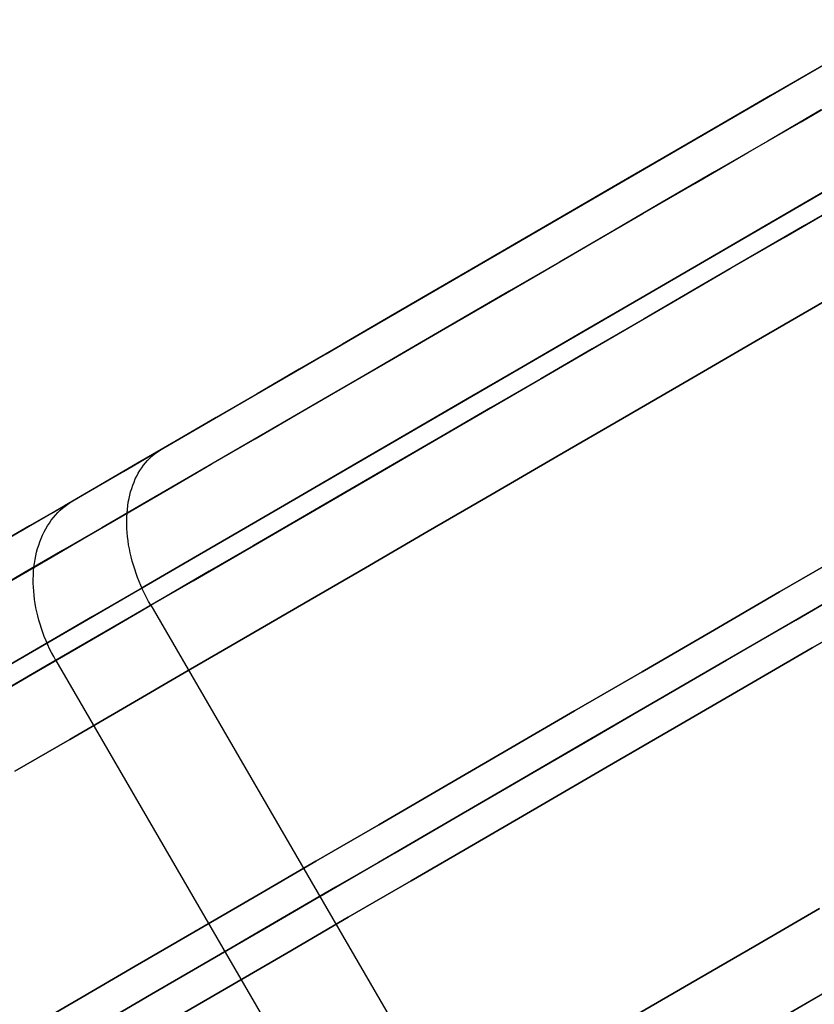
# Model space of a CAD drawing. Header units: millimetres. Extents: x -232 to 233, y -198 to 267.
# Tile 5 of 80: x -220 to -208, y -127 to -112. Entities that reach past the tile are written whole.
import ezdxf

# ---------------------------------------------------------------- set-up
doc = ezdxf.new("R2010")
doc.units = ezdxf.units.MM
doc.layers.add('Volume$Volume', color=7, linetype='Continuous', true_color=0x000000)

msp = doc.modelspace()

# ---------------------------------------------------------------- linework, layer by layer
at = {"layer": 'Volume$Volume'}
for p, q in [((-229.342, -126.864, 40.55), (-173.137, -94.214, 40.55)), ((-229.342, -126.864, 40.55), (-173.137, -94.214, 40.55)), ((-225.528, -122.684, 40.55), (-178.657, -95.456, 40.55)), ((-225.528, -122.684, 40.55), (-178.657, -95.456, 40.55)), ((-208.076, -112.546, 14.346), (-207.286, -112.087, 14.122)), ((-208.076, -112.546, 14.346), (-207.286, -112.087, 14.122)), ((-207.78, -112.374, 66.842), (-208.566, -112.831, 66.598)), ((-207.78, -112.374, 66.842), (-208.566, -112.831, 66.598)), ((-208.859, -113.001, 14.602), (-208.076, -112.546, 14.346)), ((-208.859, -113.001, 14.602), (-208.076, -112.546, 14.346)), ((-208.094, -113.234, 12.979), (-207.263, -112.751, 12.743)), ((-208.094, -113.234, 12.979), (-207.263, -112.751, 12.743)), ((-208.566, -112.831, 66.598), (-209.344, -113.282, 66.323)), ((-208.566, -112.831, 66.598), (-209.344, -113.282, 66.323)), ((-209.634, -113.451, 14.889), (-208.859, -113.001, 14.602)), ((-209.634, -113.451, 14.889), (-208.859, -113.001, 14.602)), ((-207.783, -113.053, 68.214), (-208.609, -113.533, 67.957)), ((-207.783, -113.053, 68.214), (-208.609, -113.533, 67.957)), ((-208.918, -113.712, 13.248), (-208.094, -113.234, 12.979)), ((-208.918, -113.712, 13.248), (-208.094, -113.234, 12.979)), ((-209.344, -113.282, 66.323), (-210.113, -113.729, 66.016)), ((-209.344, -113.282, 66.323), (-210.113, -113.729, 66.016)), ((-210.399, -113.895, 15.207), (-209.634, -113.451, 14.889)), ((-210.399, -113.895, 15.207), (-209.634, -113.451, 14.889)), ((-208.609, -113.533, 67.957), (-209.428, -114.009, 67.668)), ((-208.609, -113.533, 67.957), (-209.428, -114.009, 67.668)), ((-210.113, -113.729, 66.016), (-210.872, -114.17, 65.679)), ((-210.113, -113.729, 66.016), (-210.872, -114.17, 65.679)), ((-209.733, -114.186, 13.55), (-208.918, -113.712, 13.248)), ((-209.733, -114.186, 13.55), (-208.918, -113.712, 13.248)), ((-211.155, -114.334, 15.556), (-210.399, -113.895, 15.207)), ((-211.155, -114.334, 15.556), (-210.399, -113.895, 15.207)), ((-209.428, -114.009, 67.668), (-210.237, -114.479, 67.345)), ((-209.428, -114.009, 67.668), (-210.237, -114.479, 67.345)), ((-210.872, -114.17, 65.679), (-211.621, -114.605, 65.311)), ((-210.872, -114.17, 65.679), (-211.621, -114.605, 65.311)), ((-210.538, -114.654, 13.885), (-209.733, -114.186, 13.55)), ((-210.538, -114.654, 13.885), (-209.733, -114.186, 13.55)), ((-211.899, -114.767, 15.935), (-211.155, -114.334, 15.556)), ((-211.899, -114.767, 15.935), (-211.155, -114.334, 15.556)), ((-207.764, -114.329, 72.162), (-208.709, -114.878, 71.881)), ((-208.709, -114.878, 9.219), (-207.764, -114.329, 8.938)), ((-207.764, -114.329, 72.162), (-208.709, -114.878, 71.881)), ((-208.709, -114.878, 9.219), (-207.764, -114.329, 8.938)), ((-210.237, -114.479, 67.345), (-211.036, -114.943, 66.99)), ((-210.237, -114.479, 67.345), (-211.036, -114.943, 66.99)), ((-207.195, -114.347, 68.783), (-208.039, -114.837, 68.52)), ((-207.195, -114.347, 68.783), (-208.039, -114.837, 68.52)), ((-211.621, -114.605, 65.311), (-212.358, -115.034, 64.914)), ((-211.621, -114.605, 65.311), (-212.358, -115.034, 64.914)), ((-208.354, -115.02, 12.687), (-207.513, -114.532, 12.412)), ((-208.354, -115.02, 12.687), (-207.513, -114.532, 12.412)), ((-212.632, -115.193, 16.343), (-211.899, -114.767, 15.935)), ((-212.632, -115.193, 16.343), (-211.899, -114.767, 15.935)), ((-211.333, -115.116, 14.252), (-210.538, -114.654, 13.885)), ((-211.333, -115.116, 14.252), (-210.538, -114.654, 13.885)), ((-211.036, -114.943, 66.99), (-211.824, -115.401, 66.603)), ((-211.036, -114.943, 66.99), (-211.824, -115.401, 66.603)), ((-208.709, -114.878, 71.881), (-209.644, -115.422, 71.562)), ((-209.644, -115.422, 9.538), (-208.709, -114.878, 9.219)), ((-208.709, -114.878, 71.881), (-209.644, -115.422, 71.562)), ((-209.644, -115.422, 9.538), (-208.709, -114.878, 9.219)), ((-208.039, -114.837, 68.52), (-208.874, -115.323, 68.225)), ((-208.039, -114.837, 68.52), (-208.874, -115.323, 68.225)), ((-212.358, -115.034, 64.914), (-213.083, -115.455, 64.487)), ((-212.358, -115.034, 64.914), (-213.083, -115.455, 64.487)), ((-209.186, -115.503, 12.996), (-208.354, -115.02, 12.687)), ((-209.186, -115.503, 12.996), (-208.354, -115.02, 12.687)), ((-213.352, -115.611, 16.781), (-212.632, -115.193, 16.343)), ((-213.352, -115.611, 16.781), (-212.632, -115.193, 16.343)), ((-212.117, -115.571, 14.65), (-211.333, -115.116, 14.252)), ((-212.117, -115.571, 14.65), (-211.333, -115.116, 14.252)), ((-211.824, -115.401, 66.603), (-212.6, -115.851, 66.185)), ((-211.824, -115.401, 66.603), (-212.6, -115.851, 66.185)), ((-208.874, -115.323, 68.225), (-209.7, -115.802, 67.895)), ((-208.874, -115.323, 68.225), (-209.7, -115.802, 67.895)), ((-213.083, -115.455, 64.487), (-213.795, -115.868, 64.032)), ((-213.083, -115.455, 64.487), (-213.795, -115.868, 64.032)), ((-209.644, -115.422, 71.562), (-210.57, -115.959, 71.206)), ((-210.57, -115.959, 9.894), (-209.644, -115.422, 9.538)), ((-209.644, -115.422, 71.562), (-210.57, -115.959, 71.206)), ((-210.57, -115.959, 9.894), (-209.644, -115.422, 9.538)), ((-210.008, -115.981, 13.337), (-209.186, -115.503, 12.996)), ((-210.008, -115.981, 13.337), (-209.186, -115.503, 12.996)), ((-214.059, -116.021, 17.247), (-213.352, -115.611, 16.781)), ((-214.059, -116.021, 17.247), (-213.352, -115.611, 16.781)), ((-212.888, -116.019, 15.08), (-212.117, -115.571, 14.65)), ((-212.888, -116.019, 15.08), (-212.117, -115.571, 14.65)), ((-212.6, -115.851, 66.185), (-213.363, -116.294, 65.736)), ((-212.6, -115.851, 66.185), (-213.363, -116.294, 65.736)), ((-209.7, -115.802, 67.895), (-210.515, -116.276, 67.533)), ((-209.7, -115.802, 67.895), (-210.515, -116.276, 67.533)), ((-213.795, -115.868, 64.032), (-214.493, -116.273, 63.548)), ((-213.795, -115.868, 64.032), (-214.493, -116.273, 63.548)), ((-210.57, -115.959, 71.206), (-211.484, -116.49, 70.813)), ((-211.484, -116.49, 10.287), (-210.57, -115.959, 9.894)), ((-210.57, -115.959, 71.206), (-211.484, -116.49, 70.813)), ((-211.484, -116.49, 10.287), (-210.57, -115.959, 9.894)), ((-210.819, -116.452, 13.712), (-210.008, -115.981, 13.337)), ((-210.819, -116.452, 13.712), (-210.008, -115.981, 13.337)), ((-207.738, -116.008, 75.601), (-208.786, -116.616, 75.289)), ((-208.786, -116.616, 5.811), (-207.738, -116.008, 5.499)), ((-207.738, -116.008, 75.601), (-208.786, -116.616, 75.289)), ((-208.786, -116.616, 5.811), (-207.738, -116.008, 5.499)), ((-214.751, -116.423, 17.742), (-214.059, -116.021, 17.247)), ((-214.751, -116.423, 17.742), (-214.059, -116.021, 17.247)), ((-213.646, -116.459, 15.541), (-212.888, -116.019, 15.08)), ((-213.646, -116.459, 15.541), (-212.888, -116.019, 15.08)), ((-214.493, -116.273, 63.548), (-215.175, -116.67, 63.036)), ((-214.493, -116.273, 63.548), (-215.175, -116.67, 63.036)), ((-213.363, -116.294, 65.736), (-214.112, -116.729, 65.257)), ((-213.363, -116.294, 65.736), (-214.112, -116.729, 65.257)), ((-210.515, -116.276, 67.533), (-211.32, -116.743, 67.139)), ((-210.515, -116.276, 67.533), (-211.32, -116.743, 67.139)), ((-215.428, -116.817, 18.263), (-214.751, -116.423, 17.742)), ((-215.428, -116.817, 18.263), (-214.751, -116.423, 17.742)), ((-214.389, -116.891, 16.031), (-213.646, -116.459, 15.541)), ((-214.389, -116.891, 16.031), (-213.646, -116.459, 15.541)), ((-211.618, -116.917, 14.118), (-210.819, -116.452, 13.712)), ((-211.618, -116.917, 14.118), (-210.819, -116.452, 13.712)), ((-211.484, -116.49, 70.813), (-212.386, -117.014, 70.384)), ((-212.386, -117.014, 10.716), (-211.484, -116.49, 10.287)), ((-211.484, -116.49, 70.813), (-212.386, -117.014, 70.384)), ((-212.386, -117.014, 10.716), (-211.484, -116.49, 10.287)), ((-208.786, -116.616, 75.289), (-209.823, -117.219, 74.936)), ((-209.823, -117.219, 6.164), (-208.786, -116.616, 5.811)), ((-208.786, -116.616, 75.289), (-209.823, -117.219, 74.936)), ((-209.823, -117.219, 6.164), (-208.786, -116.616, 5.811)), ((-215.175, -116.67, 63.036), (-215.842, -117.057, 62.497)), ((-215.175, -116.67, 63.036), (-215.842, -117.057, 62.497)), ((-214.112, -116.729, 65.257), (-214.846, -117.156, 64.748)), ((-214.112, -116.729, 65.257), (-214.846, -117.156, 64.748)), ((-211.32, -116.743, 67.139), (-212.111, -117.203, 66.712)), ((-211.32, -116.743, 67.139), (-212.111, -117.203, 66.712)), ((-216.089, -117.2, 18.812), (-215.428, -116.817, 18.263)), ((-216.089, -117.2, 18.812), (-215.428, -116.817, 18.263)), ((-215.117, -117.314, 16.551), (-214.389, -116.891, 16.031)), ((-215.117, -117.314, 16.551), (-214.389, -116.891, 16.031)), ((-212.405, -117.374, 14.557), (-211.618, -116.917, 14.118)), ((-212.405, -117.374, 14.557), (-211.618, -116.917, 14.118)), ((-215.842, -117.057, 62.497), (-216.493, -117.435, 61.932)), ((-215.842, -117.057, 62.497), (-216.493, -117.435, 61.932)), ((-212.386, -117.014, 70.384), (-213.275, -117.531, 69.919)), ((-213.275, -117.531, 11.182), (-212.386, -117.014, 10.716)), ((-212.386, -117.014, 70.384), (-213.275, -117.531, 69.919)), ((-213.275, -117.531, 11.182), (-212.386, -117.014, 10.716)), ((-216.733, -117.575, 19.387), (-216.089, -117.2, 18.812)), ((-216.733, -117.575, 19.387), (-216.089, -117.2, 18.812)), ((-214.846, -117.156, 64.748), (-215.564, -117.573, 64.209)), ((-214.846, -117.156, 64.748), (-215.564, -117.573, 64.209)), ((-212.111, -117.203, 66.712), (-212.89, -117.655, 66.254)), ((-212.111, -117.203, 66.712), (-212.89, -117.655, 66.254)), ((-209.823, -117.219, 74.936), (-210.85, -117.815, 74.541)), ((-210.85, -117.815, 6.559), (-209.823, -117.219, 6.164)), ((-209.823, -117.219, 74.936), (-210.85, -117.815, 74.541)), ((-210.85, -117.815, 6.559), (-209.823, -117.219, 6.164)), ((-215.829, -117.727, 17.1), (-215.117, -117.314, 16.551)), ((-215.829, -117.727, 17.1), (-215.117, -117.314, 16.551)), ((-213.179, -117.823, 15.027), (-212.405, -117.374, 14.557)), ((-213.179, -117.823, 15.027), (-212.405, -117.374, 14.557)), ((-216.493, -117.435, 61.932), (-217.126, -117.803, 61.341)), ((-216.493, -117.435, 61.932), (-217.126, -117.803, 61.341)), ((-213.275, -117.531, 69.919), (-214.149, -118.038, 69.418)), ((-214.149, -118.038, 11.683), (-213.275, -117.531, 11.182)), ((-213.275, -117.531, 69.919), (-214.149, -118.038, 69.418)), ((-214.149, -118.038, 11.683), (-213.275, -117.531, 11.182)), ((-217.359, -117.938, 19.987), (-216.733, -117.575, 19.387)), ((-217.359, -117.938, 19.987), (-216.733, -117.575, 19.387)), ((-215.564, -117.573, 64.209), (-216.266, -117.981, 63.643)), ((-215.564, -117.573, 64.209), (-216.266, -117.981, 63.643)), ((-212.89, -117.655, 66.254), (-213.654, -118.099, 65.764)), ((-212.89, -117.655, 66.254), (-213.654, -118.099, 65.764)), ((-217.126, -117.803, 61.341), (-217.741, -118.16, 60.726)), ((-217.126, -117.803, 61.341), (-217.741, -118.16, 60.726)), ((-216.525, -118.131, 17.678), (-215.829, -117.727, 17.1)), ((-216.525, -118.131, 17.678), (-215.829, -117.727, 17.1)), ((-213.937, -118.264, 15.528), (-213.179, -117.823, 15.027)), ((-213.937, -118.264, 15.528), (-213.179, -117.823, 15.027)), ((-210.85, -117.815, 74.541), (-211.863, -118.404, 74.106)), ((-211.863, -118.404, 6.995), (-210.85, -117.815, 6.559)), ((-210.85, -117.815, 74.541), (-211.863, -118.404, 74.106)), ((-211.863, -118.404, 6.995), (-210.85, -117.815, 6.559)), ((-217.967, -118.292, 20.613), (-217.359, -117.938, 19.987)), ((-217.967, -118.292, 20.613), (-217.359, -117.938, 19.987)), ((-216.266, -117.981, 63.643), (-216.95, -118.378, 63.048)), ((-216.266, -117.981, 63.643), (-216.95, -118.378, 63.048)), ((-217.202, -118.525, 18.283), (-216.525, -118.131, 17.678)), ((-217.202, -118.525, 18.283), (-216.525, -118.131, 17.678)), ((-214.149, -118.038, 69.418), (-215.008, -118.537, 68.882)), ((-215.008, -118.537, 12.218), (-214.149, -118.038, 11.683)), ((-214.149, -118.038, 69.418), (-215.008, -118.537, 68.882)), ((-215.008, -118.537, 12.218), (-214.149, -118.038, 11.683)), ((-213.654, -118.099, 65.764), (-214.403, -118.534, 65.245)), ((-213.654, -118.099, 65.764), (-214.403, -118.534, 65.245)), ((-218.556, -118.634, 21.262), (-217.967, -118.292, 20.613)), ((-218.556, -118.634, 21.262), (-217.967, -118.292, 20.613)), ((-217.741, -118.16, 60.726), (-218.337, -118.506, 60.085)), ((-217.741, -118.16, 60.726), (-218.337, -118.506, 60.085)), ((-218.006, -118.316, 20.562), (-217.967, -118.292, 20.613)), ((-218.006, -118.316, 20.562), (-217.967, -118.292, 20.613)), ((-214.68, -118.695, 16.058), (-213.937, -118.264, 15.528)), ((-214.68, -118.695, 16.058), (-213.937, -118.264, 15.528)), ((-218.184, -118.466, 20.313), (-218.151, -118.432, 20.363)), ((-218.184, -118.466, 20.313), (-218.151, -118.432, 20.363)), ((-218.151, -118.432, 20.363), (-218.117, -118.4, 20.412)), ((-218.151, -118.432, 20.363), (-218.117, -118.4, 20.412)), ((-218.117, -118.4, 20.412), (-218.081, -118.37, 20.462)), ((-218.117, -118.4, 20.412), (-218.081, -118.37, 20.462)), ((-218.081, -118.37, 20.462), (-218.044, -118.342, 20.512)), ((-218.081, -118.37, 20.462), (-218.044, -118.342, 20.512)), ((-218.044, -118.342, 20.512), (-218.006, -118.316, 20.562)), ((-218.044, -118.342, 20.512), (-218.006, -118.316, 20.562)), ((-216.95, -118.378, 63.048), (-217.616, -118.765, 62.426)), ((-216.95, -118.378, 63.048), (-217.616, -118.765, 62.426)), ((-211.863, -118.404, 74.106), (-212.864, -118.985, 73.629)), ((-212.864, -118.985, 7.471), (-211.863, -118.404, 6.995)), ((-211.863, -118.404, 74.106), (-212.864, -118.985, 73.629)), ((-212.864, -118.985, 7.471), (-211.863, -118.404, 6.995)), ((-218.337, -118.506, 60.085), (-218.913, -118.841, 59.422)), ((-218.337, -118.506, 60.085), (-218.913, -118.841, 59.422)), ((-218.301, -118.619, 20.12), (-218.274, -118.578, 20.167)), ((-218.301, -118.619, 20.12), (-218.274, -118.578, 20.167)), ((-218.274, -118.578, 20.167), (-218.246, -118.539, 20.216)), ((-218.274, -118.578, 20.167), (-218.246, -118.539, 20.216)), ((-218.246, -118.539, 20.216), (-218.216, -118.502, 20.264)), ((-218.246, -118.539, 20.216), (-218.216, -118.502, 20.264)), ((-218.216, -118.502, 20.264), (-218.184, -118.466, 20.313)), ((-218.216, -118.502, 20.264), (-218.184, -118.466, 20.313)), ((-217.861, -118.908, 18.914), (-217.202, -118.525, 18.283)), ((-217.861, -118.908, 18.914), (-217.202, -118.525, 18.283)), ((-215.008, -118.537, 68.882), (-215.85, -119.026, 68.312)), ((-215.85, -119.026, 12.788), (-215.008, -118.537, 12.218)), ((-215.008, -118.537, 68.882), (-215.85, -119.026, 68.312)), ((-215.85, -119.026, 12.788), (-215.008, -118.537, 12.218)), ((-214.403, -118.534, 65.245), (-215.136, -118.96, 64.695)), ((-214.403, -118.534, 65.245), (-215.136, -118.96, 64.695)), ((-219.125, -118.964, 21.934), (-218.556, -118.634, 21.262)), ((-219.125, -118.964, 21.934), (-218.556, -118.634, 21.262)), ((-218.373, -118.751, 19.981), (-218.35, -118.706, 20.026)), ((-218.373, -118.751, 19.981), (-218.35, -118.706, 20.026)), ((-218.35, -118.706, 20.026), (-218.327, -118.662, 20.073)), ((-218.35, -118.706, 20.026), (-218.327, -118.662, 20.073)), ((-218.327, -118.662, 20.073), (-218.301, -118.619, 20.12)), ((-218.327, -118.662, 20.073), (-218.301, -118.619, 20.12)), ((-215.407, -119.118, 16.619), (-214.68, -118.695, 16.058)), ((-215.407, -119.118, 16.619), (-214.68, -118.695, 16.058)), ((-218.913, -118.841, 59.422), (-219.469, -119.164, 58.735)), ((-218.913, -118.841, 59.422), (-219.469, -119.164, 58.735)), ((-218.445, -118.948, 19.806), (-218.429, -118.897, 19.848)), ((-218.445, -118.948, 19.806), (-218.429, -118.897, 19.848)), ((-218.429, -118.897, 19.848), (-218.412, -118.847, 19.891)), ((-218.429, -118.897, 19.848), (-218.412, -118.847, 19.891)), ((-218.412, -118.847, 19.891), (-218.393, -118.798, 19.936)), ((-218.412, -118.847, 19.891), (-218.393, -118.798, 19.936)), ((-218.393, -118.798, 19.936), (-218.373, -118.751, 19.981)), ((-218.393, -118.798, 19.936), (-218.373, -118.751, 19.981)), ((-217.616, -118.765, 62.426), (-218.263, -119.141, 61.778)), ((-217.616, -118.765, 62.426), (-218.263, -119.141, 61.778)), ((-219.673, -119.283, 22.629), (-219.125, -118.964, 21.934)), ((-219.673, -119.283, 22.629), (-219.125, -118.964, 21.934)), ((-218.501, -119.279, 19.572), (-217.861, -118.908, 18.914)), ((-218.501, -119.279, 19.572), (-217.861, -118.908, 18.914)), ((-218.47, -119.054, 19.724), (-218.458, -119, 19.764)), ((-218.47, -119.054, 19.724), (-218.458, -119, 19.764)), ((-218.458, -119, 19.764), (-218.445, -118.948, 19.806)), ((-218.458, -119, 19.764), (-218.445, -118.948, 19.806)), ((-215.85, -119.026, 68.312), (-216.674, -119.505, 67.709)), ((-216.674, -119.505, 13.391), (-215.85, -119.026, 12.788)), ((-215.85, -119.026, 68.312), (-216.674, -119.505, 67.709)), ((-216.674, -119.505, 13.391), (-215.85, -119.026, 12.788)), ((-215.136, -118.96, 64.695), (-215.852, -119.376, 64.117)), ((-215.136, -118.96, 64.695), (-215.852, -119.376, 64.117)), ((-212.864, -118.985, 73.629), (-213.849, -119.558, 73.113)), ((-213.849, -119.558, 7.987), (-212.864, -118.985, 7.471)), ((-212.864, -118.985, 73.629), (-213.849, -119.558, 73.113)), ((-213.849, -119.558, 7.987), (-212.864, -118.985, 7.471)), ((-219.469, -119.164, 58.735), (-220.005, -119.475, 58.027)), ((-219.469, -119.164, 58.735), (-220.005, -119.475, 58.027)), ((-219.534, -119.235, 59.139), (-219.496, -119.201, 59.093)), ((-219.534, -119.235, 59.139), (-219.496, -119.201, 59.093)), ((-219.496, -119.201, 59.093), (-219.457, -119.169, 59.047)), ((-219.496, -119.201, 59.093), (-219.457, -119.169, 59.047)), ((-219.457, -119.169, 59.047), (-219.417, -119.139, 59.001)), ((-219.457, -119.169, 59.047), (-219.417, -119.139, 59.001)), ((-219.417, -119.139, 59.001), (-219.375, -119.111, 58.955)), ((-219.417, -119.139, 59.001), (-219.375, -119.111, 58.955)), ((-219.375, -119.111, 58.955), (-219.332, -119.085, 58.909)), ((-219.375, -119.111, 58.955), (-219.332, -119.085, 58.909)), ((-218.263, -119.141, 61.778), (-218.89, -119.505, 61.105)), ((-218.263, -119.141, 61.778), (-218.89, -119.505, 61.105)), ((-218.496, -119.221, 19.608), (-218.489, -119.165, 19.646)), ((-218.496, -119.221, 19.608), (-218.489, -119.165, 19.646)), ((-218.489, -119.165, 19.646), (-218.481, -119.109, 19.684)), ((-218.489, -119.165, 19.646), (-218.481, -119.109, 19.684)), ((-218.481, -119.109, 19.684), (-218.47, -119.054, 19.724)), ((-218.481, -119.109, 19.684), (-218.47, -119.054, 19.724)), ((-216.117, -119.53, 17.208), (-215.407, -119.118, 16.619)), ((-216.117, -119.53, 17.208), (-215.407, -119.118, 16.619)), ((-220.2, -119.589, 23.345), (-219.673, -119.283, 22.629)), ((-220.2, -119.589, 23.345), (-219.673, -119.283, 22.629)), ((-219.67, -119.389, 59.319), (-219.638, -119.348, 59.274)), ((-219.67, -119.389, 59.319), (-219.638, -119.348, 59.274)), ((-219.638, -119.348, 59.274), (-219.605, -119.309, 59.229)), ((-219.638, -119.348, 59.274), (-219.605, -119.309, 59.229)), ((-219.605, -119.309, 59.229), (-219.57, -119.271, 59.184)), ((-219.605, -119.309, 59.229), (-219.57, -119.271, 59.184)), ((-219.57, -119.271, 59.184), (-219.534, -119.235, 59.139)), ((-219.57, -119.271, 59.184), (-219.534, -119.235, 59.139)), ((-219.12, -119.639, 20.255), (-218.501, -119.279, 19.572)), ((-219.12, -119.639, 20.255), (-218.501, -119.279, 19.572)), ((-218.505, -119.397, 19.504), (-218.504, -119.338, 19.537)), ((-218.505, -119.397, 19.504), (-218.504, -119.338, 19.537)), ((-218.504, -119.338, 19.537), (-218.501, -119.279, 19.572)), ((-218.504, -119.338, 19.537), (-218.501, -119.279, 19.572)), ((-218.501, -119.279, 19.572), (-218.496, -119.221, 19.608)), ((-218.501, -119.279, 19.572), (-218.496, -119.221, 19.608)), ((-220.005, -119.475, 58.027), (-220.518, -119.774, 57.297)), ((-220.005, -119.475, 58.027), (-220.518, -119.774, 57.297)), ((-219.756, -119.522, 59.448), (-219.729, -119.476, 59.406)), ((-219.756, -119.522, 59.448), (-219.729, -119.476, 59.406)), ((-219.729, -119.476, 59.406), (-219.7, -119.432, 59.362)), ((-219.729, -119.476, 59.406), (-219.7, -119.432, 59.362)), ((-219.7, -119.432, 59.362), (-219.67, -119.389, 59.319)), ((-219.7, -119.432, 59.362), (-219.67, -119.389, 59.319)), ((-218.89, -119.505, 61.105), (-219.497, -119.858, 60.406)), ((-218.89, -119.505, 61.105), (-219.497, -119.858, 60.406)), ((-218.505, -119.457, 19.471), (-218.505, -119.397, 19.504)), ((-218.505, -119.457, 19.471), (-218.505, -119.397, 19.504)), ((-218.503, -119.518, 19.44), (-218.505, -119.457, 19.471)), ((-218.503, -119.518, 19.44), (-218.505, -119.457, 19.471)), ((-216.674, -119.505, 67.709), (-217.48, -119.973, 67.073)), ((-217.48, -119.973, 14.027), (-216.674, -119.505, 13.391)), ((-216.674, -119.505, 67.709), (-217.48, -119.973, 67.073)), ((-217.48, -119.973, 14.027), (-216.674, -119.505, 13.391)), ((-215.852, -119.376, 64.117), (-216.551, -119.782, 63.51)), ((-215.852, -119.376, 64.117), (-216.551, -119.782, 63.51)), ((-219.827, -119.669, 59.573), (-219.805, -119.619, 59.532)), ((-219.827, -119.669, 59.573), (-219.805, -119.619, 59.532)), ((-219.805, -119.619, 59.532), (-219.781, -119.57, 59.491)), ((-219.805, -119.619, 59.532), (-219.781, -119.57, 59.491)), ((-219.781, -119.57, 59.491), (-219.756, -119.522, 59.448)), ((-219.781, -119.57, 59.491), (-219.756, -119.522, 59.448)), ((-219.719, -119.987, 20.963), (-219.12, -119.639, 20.255)), ((-219.719, -119.987, 20.963), (-219.12, -119.639, 20.255)), ((-218.499, -119.58, 19.411), (-218.503, -119.518, 19.44)), ((-218.499, -119.58, 19.411), (-218.503, -119.518, 19.44)), ((-218.493, -119.641, 19.382), (-218.499, -119.58, 19.411)), ((-218.493, -119.641, 19.382), (-218.499, -119.58, 19.411)), ((-218.485, -119.704, 19.355), (-218.493, -119.641, 19.382)), ((-218.485, -119.704, 19.355), (-218.493, -119.641, 19.382)), ((-216.808, -119.932, 17.825), (-216.117, -119.53, 17.208)), ((-216.808, -119.932, 17.825), (-216.117, -119.53, 17.208)), ((-213.849, -119.558, 73.113), (-214.818, -120.121, 72.558)), ((-214.818, -120.121, 8.542), (-213.849, -119.558, 7.987)), ((-213.849, -119.558, 73.113), (-214.818, -120.121, 72.558)), ((-214.818, -120.121, 8.542), (-213.849, -119.558, 7.987)), ((-219.882, -119.827, 59.69), (-219.865, -119.773, 59.652)), ((-219.882, -119.827, 59.69), (-219.865, -119.773, 59.652)), ((-219.865, -119.773, 59.652), (-219.847, -119.72, 59.613)), ((-219.865, -119.773, 59.652), (-219.847, -119.72, 59.613)), ((-219.847, -119.72, 59.613), (-219.827, -119.669, 59.573)), ((-219.847, -119.72, 59.613), (-219.827, -119.669, 59.573)), ((-218.476, -119.766, 19.33), (-218.485, -119.704, 19.355)), ((-218.476, -119.766, 19.33), (-218.485, -119.704, 19.355)), ((-218.464, -119.829, 19.306), (-218.476, -119.766, 19.33)), ((-218.464, -119.829, 19.306), (-218.476, -119.766, 19.33)), ((-216.551, -119.782, 63.51), (-217.231, -120.177, 62.876)), ((-216.551, -119.782, 63.51), (-217.231, -120.177, 62.876)), ((-219.497, -119.858, 60.406), (-220.082, -120.198, 59.684)), ((-219.497, -119.858, 60.406), (-220.082, -120.198, 59.684)), ((-219.921, -119.996, 59.799), (-219.91, -119.939, 59.764)), ((-219.921, -119.996, 59.799), (-219.91, -119.939, 59.764)), ((-219.91, -119.939, 59.764), (-219.897, -119.883, 59.727)), ((-219.91, -119.939, 59.764), (-219.897, -119.883, 59.727)), ((-219.897, -119.883, 59.727), (-219.882, -119.827, 59.69)), ((-219.897, -119.883, 59.727), (-219.882, -119.827, 59.69)), ((-218.452, -119.893, 19.284), (-218.464, -119.829, 19.306)), ((-218.452, -119.893, 19.284), (-218.464, -119.829, 19.306)), ((-218.437, -119.956, 19.263), (-218.452, -119.893, 19.284)), ((-218.437, -119.956, 19.263), (-218.452, -119.893, 19.284)), ((-218.421, -120.02, 19.244), (-218.437, -119.956, 19.263)), ((-218.421, -120.02, 19.244), (-218.437, -119.956, 19.263)), ((-217.481, -120.322, 18.47), (-216.808, -119.932, 17.825)), ((-217.481, -120.322, 18.47), (-216.808, -119.932, 17.825)), ((-207.346, -119.869, 76.701), (-208.426, -120.496, 76.334)), ((-208.426, -120.496, 4.767), (-207.346, -119.869, 4.399)), ((-207.346, -119.869, 76.701), (-208.426, -120.496, 76.334)), ((-208.426, -120.496, 4.767), (-207.346, -119.869, 4.399)), ((-220.296, -120.322, 21.694), (-219.719, -119.987, 20.963)), ((-220.296, -120.322, 21.694), (-219.719, -119.987, 20.963)), ((-219.943, -120.174, 59.899), (-219.938, -120.114, 59.867)), ((-219.943, -120.174, 59.899), (-219.938, -120.114, 59.867)), ((-219.938, -120.114, 59.867), (-219.93, -120.055, 59.833)), ((-219.938, -120.114, 59.867), (-219.93, -120.055, 59.833)), ((-219.93, -120.055, 59.833), (-219.921, -119.996, 59.799)), ((-219.93, -120.055, 59.833), (-219.921, -119.996, 59.799)), ((-218.402, -120.083, 19.226), (-218.421, -120.02, 19.244)), ((-218.402, -120.083, 19.226), (-218.421, -120.02, 19.244)), ((-218.383, -120.146, 19.21), (-218.402, -120.083, 19.226)), ((-218.383, -120.146, 19.21), (-218.402, -120.083, 19.226)), ((-217.48, -119.973, 67.073), (-218.266, -120.43, 66.406)), ((-218.266, -120.43, 14.695), (-217.48, -119.973, 14.027)), ((-217.48, -119.973, 67.073), (-218.266, -120.43, 66.406)), ((-218.266, -120.43, 14.695), (-217.48, -119.973, 14.027)), ((-220.082, -120.198, 59.684), (-220.645, -120.525, 58.938)), ((-220.082, -120.198, 59.684), (-220.645, -120.525, 58.938)), ((-219.949, -120.296, 59.96), (-219.947, -120.235, 59.93)), ((-219.949, -120.296, 59.96), (-219.947, -120.235, 59.93)), ((-219.947, -120.235, 59.93), (-219.943, -120.174, 59.899)), ((-219.947, -120.235, 59.93), (-219.943, -120.174, 59.899)), ((-218.361, -120.21, 19.196), (-218.383, -120.146, 19.21)), ((-218.361, -120.21, 19.196), (-218.383, -120.146, 19.21)), ((-218.338, -120.273, 19.183), (-218.361, -120.21, 19.196)), ((-218.338, -120.273, 19.183), (-218.361, -120.21, 19.196)), ((-217.231, -120.177, 62.876), (-217.891, -120.56, 62.214)), ((-217.231, -120.177, 62.876), (-217.891, -120.56, 62.214)), ((-214.818, -120.121, 72.558), (-215.77, -120.674, 71.964)), ((-215.77, -120.674, 9.136), (-214.818, -120.121, 8.542)), ((-214.818, -120.121, 72.558), (-215.77, -120.674, 71.964)), ((-215.77, -120.674, 9.136), (-214.818, -120.121, 8.542)), ((-219.948, -120.358, 59.988), (-219.949, -120.296, 59.96)), ((-219.948, -120.358, 59.988), (-219.949, -120.296, 59.96)), ((-219.946, -120.421, 60.016), (-219.948, -120.358, 59.988)), ((-219.946, -120.421, 60.016), (-219.948, -120.358, 59.988)), ((-219.942, -120.484, 60.042), (-219.946, -120.421, 60.016)), ((-219.942, -120.484, 60.042), (-219.946, -120.421, 60.016)), ((-218.314, -120.335, 19.172), (-218.338, -120.273, 19.183)), ((-218.314, -120.335, 19.172), (-218.338, -120.273, 19.183)), ((-218.287, -120.398, 19.163), (-218.314, -120.335, 19.172)), ((-218.287, -120.398, 19.163), (-218.314, -120.335, 19.172)), ((-218.26, -120.46, 19.155), (-218.287, -120.398, 19.163)), ((-218.26, -120.46, 19.155), (-218.287, -120.398, 19.163)), ((-218.134, -120.701, 19.141), (-217.481, -120.322, 18.47)), ((-218.134, -120.701, 19.141), (-217.481, -120.322, 18.47)), ((-207.095, -120.301, 76.701), (-208.175, -120.929, 76.334)), ((-208.175, -120.929, 4.767), (-207.095, -120.301, 4.399)), ((-207.095, -120.301, 76.701), (-208.175, -120.929, 76.334)), ((-208.175, -120.929, 4.767), (-207.095, -120.301, 4.399)), ((-207.089, -120.298, 67.895), (-207.904, -120.771, 67.533)), ((-207.089, -120.298, 67.895), (-207.904, -120.771, 67.533)), ((-219.937, -120.547, 60.066), (-219.942, -120.484, 60.042)), ((-219.937, -120.547, 60.066), (-219.942, -120.484, 60.042)), ((-219.929, -120.611, 60.09), (-219.937, -120.547, 60.066)), ((-219.929, -120.611, 60.09), (-219.937, -120.547, 60.066)), ((-218.266, -120.43, 66.406), (-219.032, -120.875, 65.707)), ((-219.032, -120.875, 15.394), (-218.266, -120.43, 14.695)), ((-218.266, -120.43, 66.406), (-219.032, -120.875, 65.707)), ((-219.032, -120.875, 15.394), (-218.266, -120.43, 14.695)), ((-217.891, -120.56, 62.214), (-218.531, -120.932, 61.527)), ((-217.891, -120.56, 62.214), (-218.531, -120.932, 61.527)), ((-218.23, -120.521, 19.149), (-218.26, -120.46, 19.155)), ((-218.23, -120.521, 19.149), (-218.26, -120.46, 19.155)), ((-218.199, -120.582, 19.145), (-218.23, -120.521, 19.149)), ((-218.199, -120.582, 19.145), (-218.23, -120.521, 19.149)), ((-208.426, -120.496, 76.334), (-209.494, -121.117, 75.923)), ((-209.494, -121.117, 5.178), (-208.426, -120.496, 4.767)), ((-208.426, -120.496, 76.334), (-209.494, -121.117, 75.923)), ((-209.494, -121.117, 5.178), (-208.426, -120.496, 4.767)), ((-208.208, -120.948, 13.712), (-207.396, -120.476, 13.337)), ((-208.208, -120.948, 13.712), (-207.396, -120.476, 13.337)), ((-219.919, -120.675, 60.112), (-219.929, -120.611, 60.09)), ((-219.919, -120.675, 60.112), (-219.929, -120.611, 60.09)), ((-219.908, -120.739, 60.132), (-219.919, -120.675, 60.112)), ((-219.908, -120.739, 60.132), (-219.919, -120.675, 60.112)), ((-218.766, -121.069, 19.838), (-218.134, -120.701, 19.141)), ((-218.766, -121.069, 19.838), (-218.134, -120.701, 19.141)), ((-218.167, -120.642, 19.142), (-218.199, -120.582, 19.145)), ((-218.167, -120.642, 19.142), (-218.199, -120.582, 19.145)), ((-218.134, -120.701, 19.141), (-218.167, -120.642, 19.142)), ((-218.134, -120.701, 19.141), (-218.167, -120.642, 19.142)), ((-218.134, -120.701, 19.141), (-212.911, -129.692, 19.141)), ((-218.134, -120.701, 19.141), (-212.911, -129.692, 19.141)), ((-215.77, -120.674, 71.964), (-216.704, -121.216, 71.333)), ((-216.704, -121.216, 9.768), (-215.77, -120.674, 9.136)), ((-215.77, -120.674, 71.964), (-216.704, -121.216, 71.333)), ((-216.704, -121.216, 9.768), (-215.77, -120.674, 9.136)), ((-219.895, -120.803, 60.151), (-219.908, -120.739, 60.132)), ((-219.895, -120.803, 60.151), (-219.908, -120.739, 60.132)), ((-219.88, -120.867, 60.169), (-219.895, -120.803, 60.151)), ((-219.88, -120.867, 60.169), (-219.895, -120.803, 60.151)), ((-219.863, -120.931, 60.185), (-219.88, -120.867, 60.169)), ((-219.863, -120.931, 60.185), (-219.88, -120.867, 60.169)), ((-219.032, -120.875, 65.707), (-219.776, -121.307, 64.977)), ((-219.776, -121.307, 16.123), (-219.032, -120.875, 15.394)), ((-219.032, -120.875, 65.707), (-219.776, -121.307, 64.977)), ((-219.776, -121.307, 16.123), (-219.032, -120.875, 15.394)), ((-207.904, -120.771, 67.533), (-208.708, -121.238, 67.139)), ((-207.904, -120.771, 67.533), (-208.708, -121.238, 67.139)), ((-206.844, -120.734, 76.701), (-207.924, -121.361, 76.334)), ((-207.924, -121.361, 4.767), (-206.844, -120.734, 4.399)), ((-206.844, -120.734, 76.701), (-207.924, -121.361, 76.334)), ((-207.924, -121.361, 4.767), (-206.844, -120.734, 4.399)), ((-219.844, -120.995, 60.2), (-219.863, -120.931, 60.185)), ((-219.844, -120.995, 60.2), (-219.863, -120.931, 60.185)), ((-219.824, -121.059, 60.213), (-219.844, -120.995, 60.2)), ((-219.824, -121.059, 60.213), (-219.844, -120.995, 60.2)), ((-218.531, -120.932, 61.527), (-219.15, -121.292, 60.814)), ((-218.531, -120.932, 61.527), (-219.15, -121.292, 60.814)), ((-208.175, -120.929, 76.334), (-209.243, -121.549, 75.923)), ((-209.243, -121.549, 5.178), (-208.175, -120.929, 4.767)), ((-208.175, -120.929, 76.334), (-209.243, -121.549, 75.923)), ((-209.243, -121.549, 5.178), (-208.175, -120.929, 4.767)), ((-209.007, -121.412, 14.118), (-208.208, -120.948, 13.712)), ((-209.007, -121.412, 14.118), (-208.208, -120.948, 13.712)), ((-219.802, -121.123, 60.225), (-219.824, -121.059, 60.213)), ((-219.802, -121.123, 60.225), (-219.824, -121.059, 60.213)), ((-219.778, -121.186, 60.235), (-219.802, -121.123, 60.225)), ((-219.778, -121.186, 60.235), (-219.802, -121.123, 60.225)), ((-219.377, -121.424, 20.56), (-218.766, -121.069, 19.838)), ((-219.377, -121.424, 20.56), (-218.766, -121.069, 19.838)), ((-209.494, -121.117, 75.923), (-210.549, -121.73, 75.469)), ((-210.549, -121.73, 5.631), (-209.494, -121.117, 5.178)), ((-209.494, -121.117, 75.923), (-210.549, -121.73, 75.469)), ((-210.549, -121.73, 5.631), (-209.494, -121.117, 5.178)), ((-219.776, -121.307, 64.977), (-220.498, -121.726, 64.219)), ((-220.498, -121.726, 16.882), (-219.776, -121.307, 16.123)), ((-219.776, -121.307, 64.977), (-220.498, -121.726, 64.219)), ((-220.498, -121.726, 16.882), (-219.776, -121.307, 16.123)), ((-219.752, -121.249, 60.244), (-219.778, -121.186, 60.235)), ((-219.752, -121.249, 60.244), (-219.778, -121.186, 60.235)), ((-219.725, -121.311, 60.251), (-219.752, -121.249, 60.244)), ((-219.725, -121.311, 60.251), (-219.752, -121.249, 60.244)), ((-219.15, -121.292, 60.814), (-219.747, -121.639, 60.077)), ((-219.15, -121.292, 60.814), (-219.747, -121.639, 60.077)), ((-219.696, -121.372, 60.256), (-219.725, -121.311, 60.251)), ((-219.696, -121.372, 60.256), (-219.725, -121.311, 60.251)), ((-216.704, -121.216, 71.333), (-217.618, -121.747, 70.664)), ((-217.618, -121.747, 10.437), (-216.704, -121.216, 9.768)), ((-216.704, -121.216, 71.333), (-217.618, -121.747, 70.664)), ((-217.618, -121.747, 10.437), (-216.704, -121.216, 9.768)), ((-208.708, -121.238, 67.139), (-209.5, -121.698, 66.712)), ((-208.708, -121.238, 67.139), (-209.5, -121.698, 66.712)), ((-219.966, -121.766, 21.306), (-219.377, -121.424, 20.56)), ((-219.966, -121.766, 21.306), (-219.377, -121.424, 20.56)), ((-219.666, -121.433, 60.26), (-219.696, -121.372, 60.256)), ((-219.666, -121.433, 60.26), (-219.696, -121.372, 60.256)), ((-219.633, -121.494, 60.263), (-219.666, -121.433, 60.26)), ((-219.633, -121.494, 60.263), (-219.666, -121.433, 60.26)), ((-209.794, -121.869, 14.557), (-209.007, -121.412, 14.118)), ((-209.794, -121.869, 14.557), (-209.007, -121.412, 14.118)), ((-207.924, -121.361, 76.334), (-208.992, -121.981, 75.923)), ((-208.992, -121.981, 5.178), (-207.924, -121.361, 4.767)), ((-207.924, -121.361, 76.334), (-208.992, -121.981, 75.923)), ((-208.992, -121.981, 5.178), (-207.924, -121.361, 4.767)), ((-219.747, -121.639, 60.077), (-220.322, -121.973, 59.316)), ((-219.747, -121.639, 60.077), (-220.322, -121.973, 59.316)), ((-219.6, -121.553, 60.263), (-219.633, -121.494, 60.263)), ((-219.6, -121.553, 60.263), (-219.633, -121.494, 60.263)), ((-219.6, -121.553, 60.263), (-214.377, -130.544, 60.263)), ((-219.6, -121.553, 60.263), (-214.377, -130.544, 60.263)), ((-209.243, -121.549, 75.923), (-210.298, -122.162, 75.469)), ((-210.298, -122.162, 5.631), (-209.243, -121.549, 5.178)), ((-209.243, -121.549, 75.923), (-210.298, -122.162, 75.469)), ((-210.298, -122.162, 5.631), (-209.243, -121.549, 5.178)), ((-220.532, -122.094, 22.076), (-219.966, -121.766, 21.306)), ((-220.532, -122.094, 22.076), (-219.966, -121.766, 21.306)), ((-217.618, -121.747, 70.664), (-218.511, -122.266, 69.959)), ((-218.511, -122.266, 11.142), (-217.618, -121.747, 10.437)), ((-217.618, -121.747, 70.664), (-218.511, -122.266, 69.959)), ((-218.511, -122.266, 11.142), (-217.618, -121.747, 10.437)), ((-210.549, -121.73, 75.469), (-211.59, -122.334, 74.974)), ((-211.59, -122.334, 6.127), (-210.549, -121.73, 5.631)), ((-210.549, -121.73, 75.469), (-211.59, -122.334, 74.974)), ((-211.59, -122.334, 6.127), (-210.549, -121.73, 5.631)), ((-209.5, -121.698, 66.712), (-210.279, -122.151, 66.254)), ((-209.5, -121.698, 66.712), (-210.279, -122.151, 66.254)), ((-210.567, -122.318, 15.027), (-209.794, -121.869, 14.557)), ((-210.567, -122.318, 15.027), (-209.794, -121.869, 14.557)), ((-208.992, -121.981, 75.923), (-210.047, -122.594, 75.469)), ((-210.047, -122.594, 5.631), (-208.992, -121.981, 5.178)), ((-208.992, -121.981, 75.923), (-210.047, -122.594, 75.469)), ((-210.047, -122.594, 5.631), (-208.992, -121.981, 5.178)), ((-210.298, -122.162, 75.469), (-211.339, -122.766, 74.974)), ((-211.339, -122.766, 6.127), (-210.298, -122.162, 5.631)), ((-210.298, -122.162, 75.469), (-211.339, -122.766, 74.974)), ((-211.339, -122.766, 6.127), (-210.298, -122.162, 5.631)), ((-210.279, -122.151, 66.254), (-211.043, -122.595, 65.764)), ((-210.279, -122.151, 66.254), (-211.043, -122.595, 65.764)), ((-218.511, -122.266, 69.959), (-219.383, -122.772, 69.218)), ((-219.383, -122.772, 11.882), (-218.511, -122.266, 11.142)), ((-218.511, -122.266, 69.959), (-219.383, -122.772, 69.218)), ((-219.383, -122.772, 11.882), (-218.511, -122.266, 11.142)), ((-211.59, -122.334, 74.974), (-212.615, -122.93, 74.437)), ((-212.615, -122.93, 6.664), (-211.59, -122.334, 6.127)), ((-211.59, -122.334, 74.974), (-212.615, -122.93, 74.437)), ((-212.615, -122.93, 6.664), (-211.59, -122.334, 6.127)), ((-211.326, -122.759, 15.528), (-210.567, -122.318, 15.027)), ((-211.326, -122.759, 15.528), (-210.567, -122.318, 15.027)), ((-211.043, -122.595, 65.764), (-211.792, -123.03, 65.245)), ((-211.043, -122.595, 65.764), (-211.792, -123.03, 65.245)), ((-210.047, -122.594, 75.469), (-211.088, -123.199, 74.974)), ((-211.088, -123.199, 6.127), (-210.047, -122.594, 5.631)), ((-210.047, -122.594, 75.469), (-211.088, -123.199, 74.974)), ((-211.088, -123.199, 6.127), (-210.047, -122.594, 5.631)), ((-219.383, -122.772, 69.218), (-220.232, -123.265, 68.443)), ((-220.232, -123.265, 12.657), (-219.383, -122.772, 11.882)), ((-219.383, -122.772, 69.218), (-220.232, -123.265, 68.443)), ((-220.232, -123.265, 12.657), (-219.383, -122.772, 11.882)), ((-211.339, -122.766, 74.974), (-212.364, -123.362, 74.437)), ((-212.364, -123.362, 6.664), (-211.339, -122.766, 6.127)), ((-211.339, -122.766, 74.974), (-212.364, -123.362, 74.437)), ((-212.364, -123.362, 6.664), (-211.339, -122.766, 6.127)), ((-212.069, -123.191, 16.058), (-211.326, -122.759, 15.528)), ((-212.069, -123.191, 16.058), (-211.326, -122.759, 15.528)), ((-212.615, -122.93, 74.437), (-213.624, -123.516, 73.859)), ((-213.624, -123.516, 7.242), (-212.615, -122.93, 6.664)), ((-212.615, -122.93, 74.437), (-213.624, -123.516, 73.859)), ((-213.624, -123.516, 7.242), (-212.615, -122.93, 6.664)), ((-211.792, -123.03, 65.245), (-212.525, -123.456, 64.695)), ((-211.792, -123.03, 65.245), (-212.525, -123.456, 64.695)), ((-212.796, -123.613, 16.619), (-212.069, -123.191, 16.058)), ((-212.796, -123.613, 16.619), (-212.069, -123.191, 16.058)), ((-211.088, -123.199, 74.974), (-212.113, -123.794, 74.437)), ((-212.113, -123.794, 6.664), (-211.088, -123.199, 6.127)), ((-211.088, -123.199, 74.974), (-212.113, -123.794, 74.437)), ((-212.113, -123.794, 6.664), (-211.088, -123.199, 6.127)), ((-212.364, -123.362, 74.437), (-213.373, -123.948, 73.859)), ((-213.373, -123.948, 7.242), (-212.364, -123.362, 6.664)), ((-212.364, -123.362, 74.437), (-213.373, -123.948, 73.859)), ((-213.373, -123.948, 7.242), (-212.364, -123.362, 6.664)), ((-212.525, -123.456, 64.695), (-213.241, -123.872, 64.117)), ((-212.525, -123.456, 64.695), (-213.241, -123.872, 64.117)), ((-213.624, -123.516, 73.859), (-214.615, -124.091, 73.241)), ((-214.615, -124.091, 7.859), (-213.624, -123.516, 7.242)), ((-213.624, -123.516, 73.859), (-214.615, -124.091, 73.241)), ((-214.615, -124.091, 7.859), (-213.624, -123.516, 7.242)), ((-213.506, -124.025, 17.208), (-212.796, -123.613, 16.619)), ((-213.506, -124.025, 17.208), (-212.796, -123.613, 16.619)), ((-213.241, -123.872, 64.117), (-213.94, -124.277, 63.51)), ((-213.241, -123.872, 64.117), (-213.94, -124.277, 63.51)), ((-212.113, -123.794, 74.437), (-213.122, -124.38, 73.859)), ((-213.122, -124.38, 7.242), (-212.113, -123.794, 6.664)), ((-212.113, -123.794, 74.437), (-213.122, -124.38, 73.859)), ((-213.122, -124.38, 7.242), (-212.113, -123.794, 6.664)), ((-213.373, -123.948, 73.859), (-214.363, -124.523, 73.241)), ((-214.363, -124.523, 7.859), (-213.373, -123.948, 7.242)), ((-213.373, -123.948, 73.859), (-214.363, -124.523, 73.241)), ((-214.363, -124.523, 7.859), (-213.373, -123.948, 7.242)), ((-214.197, -124.427, 17.825), (-213.506, -124.025, 17.208)), ((-214.197, -124.427, 17.825), (-213.506, -124.025, 17.208)), ((-214.615, -124.091, 73.241), (-215.586, -124.655, 72.584)), ((-215.586, -124.655, 8.517), (-214.615, -124.091, 7.859)), ((-214.615, -124.091, 73.241), (-215.586, -124.655, 72.584)), ((-215.586, -124.655, 8.517), (-214.615, -124.091, 7.859)), ((-213.94, -124.277, 63.51), (-214.619, -124.672, 62.876)), ((-213.94, -124.277, 63.51), (-214.619, -124.672, 62.876)), ((-214.363, -124.523, 73.241), (-215.335, -125.088, 72.584)), ((-215.335, -125.088, 8.517), (-214.363, -124.523, 7.859)), ((-214.363, -124.523, 73.241), (-215.335, -125.088, 72.584)), ((-215.335, -125.088, 8.517), (-214.363, -124.523, 7.859)), ((-214.87, -124.817, 18.47), (-214.197, -124.427, 17.825)), ((-214.87, -124.817, 18.47), (-214.197, -124.427, 17.825)), ((-213.122, -124.38, 73.859), (-214.112, -124.956, 73.241)), ((-214.112, -124.956, 7.859), (-213.122, -124.38, 7.242)), ((-213.122, -124.38, 73.859), (-214.112, -124.956, 73.241)), ((-214.112, -124.956, 7.859), (-213.122, -124.38, 7.242)), ((-215.586, -124.655, 72.584), (-216.537, -125.208, 71.888)), ((-216.537, -125.208, 9.213), (-215.586, -124.655, 8.517)), ((-215.586, -124.655, 72.584), (-216.537, -125.208, 71.888)), ((-216.537, -125.208, 9.213), (-215.586, -124.655, 8.517)), ((-214.619, -124.672, 62.876), (-215.28, -125.056, 62.214)), ((-214.619, -124.672, 62.876), (-215.28, -125.056, 62.214)), ((-215.522, -125.197, 19.141), (-214.87, -124.817, 18.47)), ((-215.522, -125.197, 19.141), (-214.87, -124.817, 18.47)), ((-214.112, -124.956, 73.241), (-215.084, -125.52, 72.584)), ((-215.084, -125.52, 8.517), (-214.112, -124.956, 7.859)), ((-214.112, -124.956, 73.241), (-215.084, -125.52, 72.584)), ((-215.084, -125.52, 8.517), (-214.112, -124.956, 7.859)), ((-215.335, -125.088, 72.584), (-216.286, -125.64, 71.888)), ((-216.286, -125.64, 9.213), (-215.335, -125.088, 8.517)), ((-215.335, -125.088, 72.584), (-216.286, -125.64, 71.888)), ((-216.286, -125.64, 9.213), (-215.335, -125.088, 8.517)), ((-215.28, -125.056, 62.214), (-215.92, -125.427, 61.527)), ((-215.28, -125.056, 62.214), (-215.92, -125.427, 61.527)), ((-216.537, -125.208, 71.888), (-217.467, -125.748, 71.154)), ((-217.467, -125.748, 9.947), (-216.537, -125.208, 9.213)), ((-216.537, -125.208, 71.888), (-217.467, -125.748, 71.154)), ((-217.467, -125.748, 9.947), (-216.537, -125.208, 9.213)), ((-216.155, -125.564, 19.838), (-215.522, -125.197, 19.141)), ((-216.155, -125.564, 19.838), (-215.522, -125.197, 19.141)), ((-215.92, -125.427, 61.527), (-216.539, -125.787, 60.814)), ((-215.92, -125.427, 61.527), (-216.539, -125.787, 60.814)), ((-207.809, -125.383, 74.106), (-208.809, -125.964, 73.629)), ((-208.809, -125.964, 7.471), (-207.809, -125.383, 6.995)), ((-207.809, -125.383, 74.106), (-208.809, -125.964, 73.629)), ((-208.809, -125.964, 7.471), (-207.809, -125.383, 6.995)), ((-216.765, -125.919, 20.56), (-216.155, -125.564, 19.838)), ((-216.765, -125.919, 20.56), (-216.155, -125.564, 19.838)), ((-215.084, -125.52, 72.584), (-216.035, -126.073, 71.888)), ((-216.035, -126.073, 9.213), (-215.084, -125.52, 8.517)), ((-215.084, -125.52, 72.584), (-216.035, -126.073, 71.888)), ((-216.035, -126.073, 9.213), (-215.084, -125.52, 8.517)), ((-216.286, -125.64, 71.888), (-217.216, -126.18, 71.154)), ((-217.216, -126.18, 9.947), (-216.286, -125.64, 9.213)), ((-216.286, -125.64, 71.888), (-217.216, -126.18, 71.154)), ((-217.216, -126.18, 9.947), (-216.286, -125.64, 9.213)), ((-217.467, -125.748, 71.154), (-218.374, -126.275, 70.383)), ((-218.374, -126.275, 10.717), (-217.467, -125.748, 9.947)), ((-217.467, -125.748, 71.154), (-218.374, -126.275, 70.383)), ((-218.374, -126.275, 10.717), (-217.467, -125.748, 9.947)), ((-216.539, -125.787, 60.814), (-217.136, -126.134, 60.077)), ((-216.539, -125.787, 60.814), (-217.136, -126.134, 60.077)), ((-217.354, -126.261, 21.306), (-216.765, -125.919, 20.56)), ((-217.354, -126.261, 21.306), (-216.765, -125.919, 20.56)), ((-208.809, -125.964, 73.629), (-209.795, -126.537, 73.113)), ((-209.795, -126.537, 7.987), (-208.809, -125.964, 7.471)), ((-208.809, -125.964, 73.629), (-209.795, -126.537, 73.113)), ((-209.795, -126.537, 7.987), (-208.809, -125.964, 7.471)), ((-217.216, -126.18, 71.154), (-218.123, -126.707, 70.383)), ((-218.123, -126.707, 10.717), (-217.216, -126.18, 9.947)), ((-217.216, -126.18, 71.154), (-218.123, -126.707, 70.383)), ((-218.123, -126.707, 10.717), (-217.216, -126.18, 9.947)), ((-217.136, -126.134, 60.077), (-217.711, -126.468, 59.316)), ((-217.136, -126.134, 60.077), (-217.711, -126.468, 59.316)), ((-216.035, -126.073, 71.888), (-216.965, -126.613, 71.154)), ((-216.965, -126.613, 9.947), (-216.035, -126.073, 9.213)), ((-216.035, -126.073, 71.888), (-216.965, -126.613, 71.154)), ((-216.965, -126.613, 9.947), (-216.035, -126.073, 9.213)), ((-218.374, -126.275, 70.383), (-219.258, -126.788, 69.577)), ((-219.258, -126.788, 11.524), (-218.374, -126.275, 10.717)), ((-218.374, -126.275, 70.383), (-219.258, -126.788, 69.577)), ((-219.258, -126.788, 11.524), (-218.374, -126.275, 10.717)), ((-217.921, -126.59, 22.076), (-217.354, -126.261, 21.306)), ((-217.921, -126.59, 22.076), (-217.354, -126.261, 21.306)), ((-217.711, -126.468, 59.316), (-218.262, -126.788, 58.533)), ((-217.711, -126.468, 59.316), (-218.262, -126.788, 58.533)), ((-207.956, -126.814, 15.027), (-207.183, -126.364, 14.557)), ((-207.956, -126.814, 15.027), (-207.183, -126.364, 14.557)), ((-218.463, -126.905, 22.867), (-217.921, -126.59, 22.076)), ((-218.463, -126.905, 22.867), (-217.921, -126.59, 22.076)), ((-216.965, -126.613, 71.154), (-217.872, -127.14, 70.383)), ((-217.872, -127.14, 10.717), (-216.965, -126.613, 9.947)), ((-216.965, -126.613, 71.154), (-217.872, -127.14, 70.383)), ((-217.872, -127.14, 10.717), (-216.965, -126.613, 9.947)), ((-209.795, -126.537, 73.113), (-210.764, -127.1, 72.558)), ((-210.764, -127.1, 8.542), (-209.795, -126.537, 7.987)), ((-209.795, -126.537, 73.113), (-210.764, -127.1, 72.558)), ((-210.764, -127.1, 8.542), (-209.795, -126.537, 7.987)), ((-207.667, -126.646, 66.254), (-208.432, -127.09, 65.764)), ((-207.667, -126.646, 66.254), (-208.432, -127.09, 65.764)), ((-219.258, -126.788, 69.577), (-220.116, -127.287, 68.735)), ((-220.116, -127.287, 12.365), (-219.258, -126.788, 11.524)), ((-219.258, -126.788, 69.577), (-220.116, -127.287, 68.735)), ((-220.116, -127.287, 12.365), (-219.258, -126.788, 11.524)), ((-218.123, -126.707, 70.383), (-219.006, -127.221, 69.577)), ((-219.006, -127.221, 11.524), (-218.123, -126.707, 10.717)), ((-218.123, -126.707, 70.383), (-219.006, -127.221, 69.577)), ((-219.006, -127.221, 11.524), (-218.123, -126.707, 10.717)), ((-218.262, -126.788, 58.533), (-218.79, -127.095, 57.728)), ((-218.262, -126.788, 58.533), (-218.79, -127.095, 57.728)), ((-208.715, -127.254, 15.528), (-207.956, -126.814, 15.027)), ((-208.715, -127.254, 15.528), (-207.956, -126.814, 15.027))]:
    msp.add_line(p, q, dxfattribs=at)

doc.saveas('drawing.dxf')
